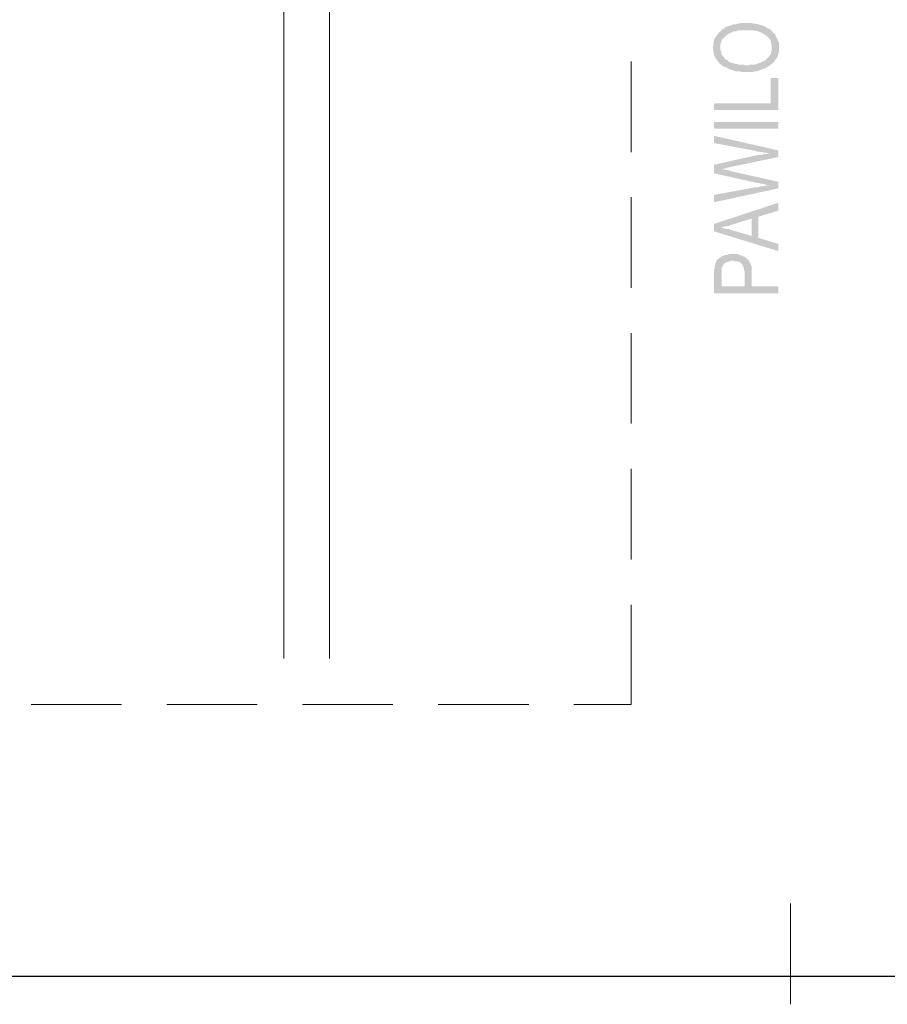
# Model space of a CAD drawing. Header units: millimetres. Extents: x 16 to 647, y 3 to 417.
# Tile 76 of 80: x 420 to 481, y 3 to 72. Entities that reach past the tile are written whole.
import ezdxf

# ---------------------------------------------------------------- set-up
doc = ezdxf.new("R2010")
doc.units = ezdxf.units.MM
doc.header["$MEASUREMENT"] = 0
doc.layers.get('0').update_dxf_attribs({"linetype": 'CONTINUOUS'})

msp = doc.modelspace()

# ---------------------------------------------------------------- hatches: boundary and pattern name
for points in [[(468.931, 70.455), (468.915, 70.472), (468.981, 70.373), (468.981, 70.174), (469.014, 70.075), (469.014, 69.959), (469.064, 69.876), (469.097, 69.794), (469.146, 69.694), (469.229, 69.612), (469.279, 69.529), (469.361, 69.446), (469.394, 69.363), (469.477, 70.505), (469.477, 70.753), (469.527, 70.852), (469.56, 70.968), (469.61, 71.051), (469.692, 71.134), (469.742, 71.183), (469.825, 71.266), (469.907, 71.349), (469.99, 71.398), (470.122, 71.481), (470.205, 71.514), (470.321, 71.564), (470.404, 71.614), (470.536, 71.614), (470.619, 71.647), (470.751, 71.696), (471.81, 71.696), (471.942, 71.647), (472.025, 71.647), (472.141, 71.614), (472.273, 71.564), (472.356, 71.514), (472.439, 71.481), (472.538, 71.432), (472.621, 71.349), (472.654, 71.349), (472.737, 71.266), (472.786, 71.233), (472.869, 71.134), (472.952, 71.051), (473.001, 70.968), (473.034, 70.886), (473.034, 70.753), (473.084, 70.67), (473.084, 70.455), (473.117, 71.614), (473.034, 71.696), (472.919, 71.779), (472.819, 71.812), (472.737, 71.862), (472.621, 71.944), (472.538, 71.994), (472.488, 71.994), (472.406, 72.027), (472.273, 72.077), (472.141, 72.11), (472.058, 72.11), (471.942, 72.16), (471.81, 72.16), (471.678, 72.193), (470.884, 72.193), (470.751, 72.16), (470.668, 72.16), (470.536, 72.11), (470.404, 72.11), (470.288, 72.077), (470.205, 72.027), (470.073, 71.994), (470.056, 71.994), (469.94, 71.944), (469.825, 71.911), (469.742, 71.812), (469.659, 71.779), (469.56, 71.696), (469.477, 71.614), (469.394, 71.564), (469.312, 71.481), (469.279, 71.398), (469.229, 71.349), (469.179, 71.266), (469.097, 71.183), (469.064, 71.101), (469.014, 70.968), (469.014, 70.886), (468.981, 70.803), (468.981, 70.588)], [(469.394, 69.363), (469.477, 69.314), (469.56, 69.231), (469.61, 69.198), (469.692, 69.148), (469.775, 69.115), (469.907, 69.066), (469.99, 69.016), (470.073, 68.983), (470.205, 68.933), (470.321, 68.9), (470.404, 68.85), (470.536, 68.817), (470.784, 68.817), (470.917, 68.768), (471.76, 68.768), (471.893, 68.817), (471.976, 68.817), (472.108, 68.85), (472.24, 68.9), (472.356, 68.933), (472.439, 68.983), (472.488, 68.983), (472.621, 69.016), (472.704, 69.066), (472.819, 69.148), (472.919, 69.198), (473.001, 69.281), (473.084, 69.314), (473.167, 69.396), (473.25, 69.496), (473.299, 69.578), (473.332, 69.612), (473.382, 69.694), (473.465, 69.794), (473.514, 69.876), (473.514, 69.992), (473.547, 70.075), (473.597, 70.174), (473.597, 70.803), (473.547, 70.886), (473.514, 70.968), (473.465, 71.101), (473.415, 71.183), (473.382, 71.266), (473.332, 71.349), (473.332, 71.398), (473.25, 71.481), (473.167, 71.514), (473.117, 71.614), (473.084, 70.455), (473.084, 70.257), (473.034, 70.174), (473.034, 70.075), (473.001, 69.992), (472.919, 69.909), (472.869, 69.827), (472.786, 69.744), (472.704, 69.661), (472.621, 69.612), (472.621, 69.578), (472.538, 69.529), (472.439, 69.496), (472.323, 69.446), (472.24, 69.396), (472.108, 69.363), (472.025, 69.314), (471.893, 69.281), (471.645, 69.281), (471.463, 69.231), (471.214, 69.231), (471.082, 69.281), (470.784, 69.281), (470.668, 69.314), (470.536, 69.314), (470.453, 69.363), (470.321, 69.396), (470.238, 69.396), (470.122, 69.446), (470.04, 69.496), (469.99, 69.578), (469.907, 69.612), (469.825, 69.661), (469.742, 69.744), (469.692, 69.827), (469.61, 69.909), (469.56, 69.992), (469.527, 70.075), (469.527, 70.207), (469.477, 70.29), (469.477, 70.505)], [(469.014, 66.567), (469.014, 66.104), (473.547, 66.104), (473.547, 68.338), (473.001, 68.338), (473.001, 66.567)], [(469.014, 65.26), (469.014, 64.78), (473.547, 64.78), (473.547, 65.26)], [(469.014, 64.284), (469.014, 63.771), (471.942, 63.225), (472.058, 63.175), (472.191, 63.175), (472.323, 63.142), (472.439, 63.142), (472.571, 63.093), (472.704, 63.093), (472.786, 63.043), (472.919, 63.043), (473.547, 62.795), (473.547, 63.258)], [(469.014, 62.249), (469.56, 61.951), (469.659, 61.951), (469.775, 61.984), (469.907, 62.034), (470.122, 62.083), (473.547, 62.795), (472.919, 63.043), (472.786, 63.01), (472.571, 63.01), (472.439, 62.96), (472.323, 62.96), (472.191, 62.927), (472.058, 62.927), (471.942, 62.878), (471.81, 62.878), (471.678, 62.844), (471.562, 62.795), (471.43, 62.795), (471.297, 62.762)], [(469.014, 62.249), (469.014, 61.653), (472.058, 60.975), (472.191, 60.975), (472.273, 60.925), (472.406, 60.925), (472.538, 60.892), (472.704, 60.842), (472.919, 60.809), (473.547, 60.594), (473.547, 61.058), (470.122, 61.819), (470.073, 61.868), (469.94, 61.868), (469.858, 61.901), (469.692, 61.901), (469.56, 61.951)], [(469.014, 60.131), (469.014, 59.618), (473.547, 60.594), (472.919, 60.809), (472.737, 60.809), (472.621, 60.76), (472.488, 60.76), (472.356, 60.727), (472.24, 60.727), (472.108, 60.677), (471.976, 60.677)], [(469.014, 58.096), (469.527, 57.848), (469.56, 57.848), (469.692, 57.881), (469.775, 57.93), (469.907, 57.93), (470.04, 57.964), (470.156, 58.013), (470.288, 58.046), (470.453, 58.096), (471.678, 58.476), (471.678, 57.252), (472.141, 58.609), (473.547, 59.022), (473.547, 59.585)], [(469.014, 58.096), (469.014, 57.583), (473.547, 56.193), (473.547, 56.69), (472.141, 57.12), (472.141, 58.609), (471.678, 57.252), (470.371, 57.633), (470.354, 57.633), (470.238, 57.666), (470.122, 57.715), (469.99, 57.748), (469.858, 57.748), (469.742, 57.798), (469.61, 57.798), (469.527, 57.848)], [(469.527, 55.813), (469.56, 54.621), (469.56, 55.002), (469.61, 55.085), (469.659, 55.167), (469.692, 55.25), (469.775, 55.349), (469.858, 55.382), (469.858, 55.399), (469.99, 55.432), (470.122, 55.465), (470.205, 55.515), (470.404, 55.515), (470.536, 55.465), (470.668, 55.465), (470.784, 55.432), (470.884, 55.382), (470.966, 55.3), (470.95, 55.316), (470.999, 55.25), (471.049, 55.167), (471.082, 55.085), (471.132, 55.002), (471.132, 54.87), (471.181, 54.787), (471.181, 53.728), (471.264, 55.73), (471.132, 55.813), (471.049, 55.846), (470.917, 55.895), (470.834, 55.928), (470.702, 55.978), (470.073, 55.978), (469.94, 55.928), (469.825, 55.928), (469.742, 55.895), (469.659, 55.846)], [(469.014, 54.621), (469.014, 53.232), (473.547, 53.232), (473.547, 53.728), (471.678, 53.728), (471.678, 55.085), (471.645, 55.167), (471.595, 55.25), (471.562, 55.349), (471.512, 55.432), (471.463, 55.515), (471.43, 55.598), (471.38, 55.631), (471.297, 55.68), (471.264, 55.73), (471.181, 53.728), (469.56, 53.728), (469.56, 54.621), (469.527, 55.813), (469.444, 55.73), (469.361, 55.68), (469.279, 55.598), (469.229, 55.548), (469.179, 55.465), (469.146, 55.349), (469.097, 55.25), (469.064, 55.134), (469.064, 54.969), (469.014, 54.836), (469.014, 54.754)]]:
    msp.add_hatch(color=7).paths.add_polyline_path(points)

# ---------------------------------------------------------------- linework, layer by layer
at = {"color": 7, "linetype": 'Continuous', "lineweight": 30}
msp.add_lwpolyline([(34.15, 414.501), (34.15, 5.299), (644.478, 5.299), (644.478, 414.501)], close=True, dxfattribs=at)
at = {"color": 252, "linetype": 'Continuous', "lineweight": 18, "true_color": 0x989898}
for points in [[(463.206, 141.32), (438.818, 141.32), (438.818, 27.603)], [(463.206, 138.11), (442.028, 138.11), (442.028, 27.603)]]:
    msp.add_lwpolyline(points, dxfattribs=at)
at = {"color": 7, "linetype": 'Continuous', "lineweight": 18}
for points in [[(463.206, 69.496), (463.206, 63.142)], [(463.206, 59.966), (463.206, 53.612)], [(463.206, 50.435), (463.206, 44.082)], [(463.206, 40.905), (463.206, 34.552)], [(463.206, 31.375), (463.206, 24.376), (463.206, 24.376)], [(421.065, 24.376), (427.419, 24.376)], [(430.595, 24.376), (436.949, 24.376)], [(440.126, 24.376), (446.479, 24.376)], [(449.656, 24.376), (456.009, 24.376)], [(459.186, 24.376), (463.206, 24.376), (463.206, 24.376)]]:
    msp.add_lwpolyline(points, dxfattribs=at)
at = {"color": 152, "linetype": 'Continuous', "lineweight": 20, "true_color": 0x005cb8}
msp.add_lwpolyline([(474.391, 10.395), (474.391, 3.33)], dxfattribs=at)
msp.add_lwpolyline([(474.391, 10.395), (474.391, 3.33)], dxfattribs=at)

doc.saveas('drawing.dxf')
